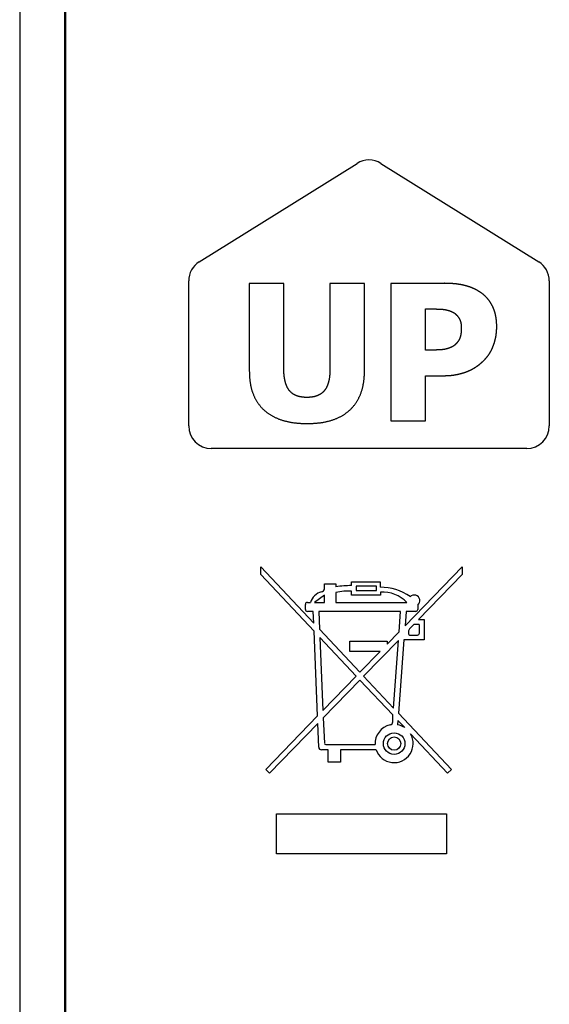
# Model space of a CAD drawing. Extents: x 0 to 420, y 0 to 297.
# Tile 4 of 27: x 145 to 156, y 75 to 97. Entities that reach past the tile are written whole.
import ezdxf

# ---------------------------------------------------------------- set-up
doc = ezdxf.new("R2010")
doc.units = 0
doc.layers.add('SICHTBAR__ISO_', color=7, linetype='CONTINUOUS')

msp = doc.modelspace()

# ---------------------------------------------------------------- linework, layer by layer
at = {"layer": 'SICHTBAR__ISO_'}
for p, q in [((144.6, 135.778), (144.6, 63.678)), ((145.6, 63.678), (145.6, 135.778)), ((145.615, 135.028), (145.615, 64.428)), ((148.585, 91.575), (152.085, 93.762)), ((152.615, 93.762), (156.115, 91.575)), ((148.35, 87.928), (148.35, 91.151)), ((149.694, 91.096), (149.694, 89.149)), ((150.461, 91.096), (149.694, 91.096)), ((150.461, 89.193), (150.461, 91.096)), ((151.484, 91.096), (151.484, 89.193)), ((152.25, 91.096), (151.484, 91.096)), ((152.25, 89.151), (152.25, 91.096)), ((152.838, 91.096), (152.838, 88.046)), ((154.022, 91.096), (152.838, 91.096)), ((156.35, 91.151), (156.35, 87.928)), ((153.605, 89.613), (153.605, 90.528)), ((153.605, 90.528), (153.713, 90.528)), ((153.659, 89.613), (153.605, 89.613)), ((153.605, 89.045), (154.005, 89.045)), ((153.605, 88.046), (153.605, 89.045)), ((152.838, 88.046), (153.605, 88.046)), ((155.85, 87.428), (148.85, 87.428)), ((149.95, 84.799), (151.124, 83.549)), ((149.95, 84.626), (149.95, 84.799)), ((153.149, 83.49), (154.416, 84.799)), ((154.416, 84.799), (154.416, 84.626)), ((151.132, 83.368), (149.95, 84.626)), ((151.961, 84.469), (152.599, 84.469)), ((151.961, 84.383), (151.961, 84.469)), ((152.599, 84.469), (152.599, 84.347)), ((154.416, 84.626), (153.45, 83.628)), ((151.365, 84.421), (151.617, 84.421)), ((151.365, 84.314), (151.365, 84.421)), ((151.617, 84.421), (151.617, 84.355)), ((151.617, 84.231), (151.617, 84.009)), ((151.961, 84.173), (151.961, 84.26)), ((152.062, 84.368), (152.062, 84.274)), ((152.513, 84.368), (152.062, 84.368)), ((152.062, 84.274), (152.513, 84.274)), ((152.513, 84.274), (152.513, 84.368)), ((152.605, 84.236), (152.605, 84.173)), ((150.982, 84.009), (151.049, 84.009)), ((151.365, 84.17), (151.141, 84.009)), ((151.141, 84.009), (151.365, 84.009)), ((151.365, 84.009), (151.365, 84.17)), ((151.617, 84.009), (153.192, 84.009)), ((152.605, 84.173), (151.961, 84.173)), ((150.939, 83.851), (150.939, 83.966)), ((151.113, 83.807), (150.982, 83.807)), ((151.124, 83.549), (151.113, 83.807)), ((153.048, 83.807), (151.237, 83.807)), ((151.237, 83.807), (151.253, 83.411)), ((153.016, 83.352), (153.048, 83.807)), ((153.172, 83.807), (153.149, 83.49)), ((153.39, 83.807), (153.172, 83.807)), ((153.433, 83.949), (153.433, 83.851)), ((153.45, 83.628), (153.575, 83.628)), ((153.575, 83.628), (153.575, 83.177)), ((151.209, 81.487), (151.132, 83.368)), ((151.253, 83.411), (152.149, 82.457)), ((152.753, 83.081), (153.016, 83.352)), ((153.228, 83.363), (153.228, 83.313)), ((153.347, 83.521), (153.252, 83.423)), ((153.454, 83.521), (153.347, 83.521)), ((153.468, 83.327), (153.468, 83.507)), ((151.261, 83.23), (151.329, 81.61)), ((152.067, 82.372), (151.261, 83.23)), ((151.925, 83.151), (152.753, 83.151)), ((151.925, 82.921), (151.925, 83.151)), ((153.003, 83.166), (152.231, 82.369)), ((152.753, 83.151), (152.753, 83.081)), ((152.896, 81.662), (153.003, 83.166)), ((153.125, 83.177), (153.003, 81.548)), ((153.575, 83.177), (153.125, 83.177)), ((153.256, 83.284), (153.425, 83.284)), ((152.598, 82.921), (151.925, 82.921)), ((152.149, 82.457), (152.598, 82.921)), ((151.329, 81.61), (152.067, 82.372)), ((152.149, 82.284), (151.335, 81.444)), ((152.877, 81.509), (152.149, 82.284)), ((152.231, 82.369), (152.896, 81.662)), ((150.059, 80.299), (151.209, 81.487)), ((151.335, 81.444), (151.362, 80.879)), ((152.877, 81.357), (152.877, 81.509)), ((152.991, 81.388), (152.984, 81.29)), ((153.142, 81.227), (152.991, 81.388)), ((153.003, 81.548), (154.18, 80.295)), ((151.215, 81.32), (150.144, 80.214)), ((151.235, 80.791), (151.215, 81.32)), ((154.094, 80.214), (153.271, 81.089)), ((151.446, 80.736), (151.293, 80.736)), ((151.391, 80.851), (152.486, 80.851)), ((151.446, 80.464), (151.446, 80.736)), ((151.718, 80.736), (151.718, 80.464)), ((152.509, 80.736), (151.718, 80.736)), ((150.144, 80.214), (150.059, 80.299)), ((151.718, 80.464), (151.446, 80.464)), ((154.18, 80.295), (154.094, 80.214)), ((150.297, 79.314), (154.071, 79.314)), ((150.297, 78.421), (150.297, 79.314)), ((154.071, 79.314), (154.071, 78.421)), ((154.071, 78.421), (150.297, 78.421))]:
    msp.add_line(p, q, dxfattribs=at)
for points in [[(154.823, 90.896, 0), (154.818, 90.9, 0), (154.813, 90.903, 0), (154.808, 90.906, 0), (154.803, 90.909, 0), (154.798, 90.912, 0), (154.793, 90.915, 0), (154.788, 90.918, 0), (154.783, 90.921, 0), (154.778, 90.925, 0), (154.773, 90.928, 0), (154.768, 90.931, 0), (154.763, 90.933, 0), (154.758, 90.936, 0), (154.753, 90.939, 0), (154.748, 90.942, 0), (154.742, 90.945, 0), (154.737, 90.948, 0), (154.732, 90.951, 0), (154.727, 90.953, 0), (154.721, 90.956, 0), (154.716, 90.959, 0), (154.711, 90.962, 0), (154.706, 90.964, 0), (154.7, 90.967, 0), (154.695, 90.969, 0), (154.69, 90.972, 0), (154.684, 90.975, 0), (154.679, 90.977, 0), (154.673, 90.98, 0), (154.668, 90.982, 0), (154.663, 90.984, 0), (154.657, 90.987, 0), (154.652, 90.989, 0), (154.646, 90.992, 0), (154.641, 90.994, 0), (154.635, 90.996, 0), (154.629, 90.998, 0), (154.624, 91.001, 0), (154.618, 91.003, 0), (154.613, 91.005, 0), (154.607, 91.007, 0), (154.601, 91.009, 0), (154.596, 91.011, 0), (154.59, 91.013, 0), (154.584, 91.016, 0), (154.579, 91.017, 0), (154.573, 91.019, 0), (154.567, 91.021, 0), (154.561, 91.023, 0), (154.556, 91.025, 0), (154.55, 91.027, 0), (154.544, 91.029, 0), (154.538, 91.031, 0), (154.532, 91.033, 0), (154.526, 91.034, 0), (154.521, 91.036, 0), (154.515, 91.038, 0), (154.509, 91.04, 0), (154.503, 91.041, 0), (154.497, 91.043, 0), (154.491, 91.044, 0), (154.485, 91.046, 0), (154.479, 91.047, 0), (154.473, 91.049, 0), (154.467, 91.05, 0), (154.461, 91.052, 0), (154.455, 91.053, 0), (154.448, 91.055, 0), (154.442, 91.056, 0), (154.436, 91.058, 0), (154.43, 91.059, 0), (154.423, 91.06, 0), (154.417, 91.062, 0), (154.411, 91.063, 0), (154.404, 91.064, 0), (154.398, 91.065, 0), (154.391, 91.067, 0), (154.385, 91.068, 0), (154.378, 91.069, 0), (154.372, 91.07, 0), (154.365, 91.071, 0), (154.358, 91.072, 0), (154.352, 91.073, 0), (154.345, 91.074, 0), (154.338, 91.075, 0), (154.331, 91.076, 0), (154.324, 91.077, 0), (154.318, 91.078, 0), (154.311, 91.079, 0), (154.304, 91.08, 0), (154.297, 91.081, 0), (154.29, 91.082, 0), (154.283, 91.083, 0), (154.276, 91.084, 0), (154.268, 91.084, 0), (154.261, 91.085, 0), (154.254, 91.086, 0), (154.247, 91.086, 0), (154.24, 91.087, 0), (154.232, 91.088, 0), (154.225, 91.088, 0), (154.218, 91.089, 0), (154.21, 91.09, 0), (154.203, 91.09, 0), (154.195, 91.091, 0), (154.188, 91.091, 0), (154.18, 91.092, 0), (154.173, 91.092, 0), (154.165, 91.093, 0), (154.158, 91.093, 0), (154.15, 91.093, 0), (154.142, 91.094, 0), (154.134, 91.094, 0), (154.127, 91.094, 0), (154.119, 91.095, 0), (154.111, 91.095, 0), (154.103, 91.095, 0), (154.095, 91.096, 0), (154.087, 91.096, 0), (154.079, 91.096, 0), (154.071, 91.096, 0), (154.063, 91.096, 0), (154.055, 91.096, 0), (154.047, 91.096, 0), (154.039, 91.096, 0), (154.031, 91.097, 0), (154.022, 91.097, 0)], [(155.184, 90.135, 0), (155.184, 90.143, 0), (155.184, 90.152, 0), (155.184, 90.16, 0), (155.184, 90.168, 0), (155.183, 90.176, 0), (155.183, 90.184, 0), (155.183, 90.192, 0), (155.182, 90.201, 0), (155.182, 90.209, 0), (155.182, 90.216, 0), (155.181, 90.224, 0), (155.181, 90.232, 0), (155.18, 90.24, 0), (155.179, 90.248, 0), (155.179, 90.256, 0), (155.178, 90.264, 0), (155.177, 90.271, 0), (155.176, 90.279, 0), (155.176, 90.287, 0), (155.175, 90.294, 0), (155.174, 90.302, 0), (155.173, 90.309, 0), (155.172, 90.317, 0), (155.171, 90.324, 0), (155.169, 90.332, 0), (155.168, 90.339, 0), (155.167, 90.347, 0), (155.166, 90.354, 0), (155.164, 90.361, 0), (155.163, 90.368, 0), (155.162, 90.376, 0), (155.16, 90.383, 0), (155.159, 90.39, 0), (155.157, 90.397, 0), (155.155, 90.404, 0), (155.154, 90.411, 0), (155.152, 90.418, 0), (155.15, 90.425, 0), (155.149, 90.432, 0), (155.147, 90.439, 0), (155.145, 90.446, 0), (155.143, 90.452, 0), (155.141, 90.459, 0), (155.139, 90.466, 0), (155.137, 90.473, 0), (155.135, 90.479, 0), (155.133, 90.486, 0), (155.13, 90.493, 0), (155.128, 90.499, 0), (155.126, 90.505, 0), (155.123, 90.512, 0), (155.121, 90.518, 0), (155.119, 90.525, 0), (155.116, 90.531, 0), (155.114, 90.537, 0), (155.111, 90.544, 0), (155.108, 90.55, 0), (155.106, 90.556, 0), (155.103, 90.562, 0), (155.1, 90.569, 0), (155.097, 90.575, 0), (155.094, 90.581, 0), (155.092, 90.587, 0), (155.089, 90.593, 0), (155.086, 90.599, 0), (155.083, 90.605, 0), (155.079, 90.611, 0), (155.076, 90.616, 0), (155.073, 90.622, 0), (155.07, 90.628, 0), (155.067, 90.634, 0), (155.063, 90.639, 0), (155.06, 90.645, 0), (155.057, 90.651, 0), (155.053, 90.656, 0), (155.05, 90.662, 0), (155.047, 90.667, 0), (155.043, 90.673, 0), (155.039, 90.678, 0), (155.036, 90.684, 0), (155.032, 90.689, 0), (155.029, 90.694, 0), (155.025, 90.7, 0), (155.021, 90.705, 0), (155.017, 90.71, 0), (155.014, 90.715, 0), (155.01, 90.721, 0), (155.006, 90.726, 0), (155.002, 90.731, 0), (154.998, 90.736, 0), (154.994, 90.741, 0), (154.99, 90.746, 0), (154.986, 90.751, 0), (154.982, 90.755, 0), (154.977, 90.76, 0), (154.973, 90.765, 0), (154.969, 90.77, 0), (154.965, 90.775, 0), (154.96, 90.779, 0), (154.956, 90.784, 0), (154.952, 90.789, 0), (154.947, 90.793, 0), (154.943, 90.798, 0), (154.938, 90.802, 0), (154.934, 90.807, 0), (154.929, 90.811, 0), (154.924, 90.816, 0), (154.92, 90.82, 0), (154.915, 90.824, 0), (154.91, 90.829, 0), (154.905, 90.833, 0), (154.9, 90.837, 0), (154.896, 90.841, 0), (154.891, 90.846, 0), (154.886, 90.85, 0), (154.881, 90.854, 0), (154.876, 90.858, 0), (154.871, 90.862, 0), (154.865, 90.866, 0), (154.86, 90.87, 0), (154.855, 90.874, 0), (154.85, 90.877, 0), (154.845, 90.881, 0), (154.839, 90.885, 0), (154.834, 90.889, 0), (154.829, 90.893, 0), (154.823, 90.896, 0)], [(153.713, 90.528, 0), (153.719, 90.528, 0), (153.724, 90.528, 0), (153.729, 90.528, 0), (153.735, 90.528, 0), (153.74, 90.528, 0), (153.745, 90.528, 0), (153.75, 90.528, 0), (153.755, 90.528, 0), (153.76, 90.528, 0), (153.765, 90.528, 0), (153.77, 90.528, 0), (153.775, 90.528, 0), (153.78, 90.528, 0), (153.785, 90.528, 0), (153.79, 90.528, 0), (153.795, 90.528, 0), (153.8, 90.528, 0), (153.804, 90.527, 0), (153.809, 90.527, 0), (153.814, 90.527, 0), (153.818, 90.527, 0), (153.823, 90.527, 0), (153.827, 90.527, 0), (153.832, 90.527, 0), (153.837, 90.527, 0), (153.841, 90.527, 0), (153.845, 90.527, 0), (153.85, 90.526, 0), (153.854, 90.526, 0), (153.858, 90.526, 0), (153.863, 90.526, 0), (153.867, 90.526, 0), (153.871, 90.526, 0), (153.875, 90.526, 0), (153.88, 90.526, 0), (153.884, 90.526, 0), (153.888, 90.525, 0), (153.892, 90.525, 0), (153.896, 90.525, 0), (153.9, 90.525, 0), (153.904, 90.525, 0), (153.908, 90.525, 0), (153.911, 90.525, 0), (153.915, 90.524, 0), (153.919, 90.524, 0), (153.923, 90.524, 0), (153.927, 90.524, 0), (153.93, 90.524, 0), (153.934, 90.524, 0), (153.937, 90.523, 0), (153.941, 90.523, 0), (153.945, 90.523, 0), (153.948, 90.523, 0), (153.952, 90.523, 0), (153.955, 90.522, 0), (153.958, 90.522, 0), (153.962, 90.522, 0), (153.965, 90.522, 0), (153.968, 90.522, 0), (153.972, 90.521, 0), (153.975, 90.521, 0), (153.978, 90.521, 0), (153.981, 90.521, 0), (153.984, 90.52, 0), (153.987, 90.52, 0), (153.991, 90.52, 0), (153.994, 90.52, 0), (153.997, 90.519, 0), (154, 90.519, 0), (154.003, 90.519, 0), (154.006, 90.518, 0), (154.009, 90.518, 0), (154.013, 90.517, 0), (154.016, 90.517, 0), (154.019, 90.517, 0), (154.022, 90.516, 0), (154.025, 90.516, 0), (154.028, 90.515, 0), (154.032, 90.515, 0), (154.035, 90.514, 0), (154.038, 90.513, 0), (154.041, 90.513, 0), (154.044, 90.512, 0), (154.048, 90.512, 0), (154.051, 90.511, 0), (154.054, 90.51, 0), (154.057, 90.51, 0), (154.061, 90.509, 0), (154.064, 90.508, 0), (154.067, 90.507, 0), (154.07, 90.507, 0), (154.073, 90.506, 0), (154.077, 90.505, 0), (154.08, 90.504, 0), (154.083, 90.504, 0), (154.087, 90.503, 0), (154.09, 90.502, 0), (154.093, 90.501, 0), (154.096, 90.5, 0), (154.1, 90.499, 0), (154.103, 90.498, 0), (154.106, 90.497, 0), (154.11, 90.496, 0), (154.113, 90.495, 0), (154.116, 90.494, 0), (154.12, 90.493, 0), (154.123, 90.492, 0), (154.126, 90.491, 0), (154.13, 90.49, 0), (154.133, 90.489, 0), (154.136, 90.487, 0), (154.14, 90.486, 0), (154.143, 90.485, 0), (154.146, 90.484, 0), (154.15, 90.483, 0), (154.153, 90.481, 0), (154.156, 90.48, 0), (154.16, 90.479, 0), (154.163, 90.477, 0), (154.167, 90.476, 0), (154.17, 90.475, 0), (154.173, 90.473, 0), (154.177, 90.472, 0), (154.18, 90.471, 0), (154.184, 90.469, 0), (154.187, 90.468, 0), (154.19, 90.466, 0)], [(154.19, 90.466, 0), (154.193, 90.465, 0), (154.196, 90.464, 0), (154.198, 90.463, 0), (154.201, 90.462, 0), (154.203, 90.46, 0), (154.206, 90.459, 0), (154.209, 90.458, 0), (154.211, 90.457, 0), (154.214, 90.455, 0), (154.216, 90.454, 0), (154.219, 90.453, 0), (154.221, 90.451, 0), (154.224, 90.45, 0), (154.226, 90.448, 0), (154.229, 90.447, 0), (154.231, 90.445, 0), (154.234, 90.444, 0), (154.236, 90.442, 0), (154.239, 90.44, 0), (154.241, 90.439, 0), (154.244, 90.437, 0), (154.246, 90.435, 0), (154.248, 90.433, 0), (154.251, 90.432, 0), (154.253, 90.43, 0), (154.255, 90.428, 0), (154.258, 90.426, 0), (154.26, 90.424, 0), (154.262, 90.422, 0), (154.265, 90.421, 0), (154.267, 90.419, 0), (154.269, 90.417, 0), (154.272, 90.415, 0), (154.274, 90.412, 0), (154.276, 90.41, 0), (154.279, 90.408, 0), (154.281, 90.406, 0), (154.283, 90.404, 0), (154.285, 90.402, 0), (154.287, 90.4, 0), (154.29, 90.397, 0), (154.292, 90.395, 0), (154.294, 90.393, 0), (154.296, 90.39, 0), (154.298, 90.388, 0), (154.3, 90.386, 0), (154.303, 90.383, 0), (154.305, 90.381, 0), (154.307, 90.378, 0), (154.309, 90.376, 0), (154.311, 90.373, 0), (154.313, 90.371, 0), (154.315, 90.368, 0), (154.317, 90.365, 0), (154.319, 90.363, 0), (154.321, 90.36, 0), (154.323, 90.357, 0), (154.325, 90.355, 0), (154.327, 90.352, 0), (154.329, 90.349, 0), (154.331, 90.346, 0), (154.333, 90.343, 0), (154.335, 90.34, 0), (154.337, 90.337, 0), (154.339, 90.335, 0), (154.341, 90.332, 0), (154.343, 90.329, 0), (154.345, 90.326, 0), (154.346, 90.323, 0), (154.348, 90.32, 0), (154.35, 90.317, 0), (154.352, 90.313, 0), (154.353, 90.31, 0), (154.355, 90.307, 0), (154.357, 90.304, 0), (154.358, 90.301, 0), (154.36, 90.298, 0), (154.361, 90.295, 0), (154.363, 90.291, 0), (154.364, 90.288, 0), (154.366, 90.285, 0), (154.367, 90.282, 0), (154.368, 90.278, 0), (154.37, 90.275, 0), (154.371, 90.272, 0), (154.372, 90.268, 0), (154.373, 90.265, 0), (154.375, 90.262, 0), (154.376, 90.258, 0), (154.377, 90.255, 0), (154.378, 90.251, 0), (154.379, 90.248, 0), (154.38, 90.245, 0), (154.381, 90.241, 0), (154.382, 90.237, 0), (154.383, 90.234, 0), (154.384, 90.231, 0), (154.385, 90.227, 0), (154.386, 90.223, 0), (154.387, 90.22, 0), (154.388, 90.216, 0), (154.388, 90.212, 0), (154.389, 90.209, 0), (154.39, 90.205, 0), (154.391, 90.201, 0), (154.391, 90.198, 0), (154.392, 90.194, 0), (154.392, 90.19, 0), (154.393, 90.186, 0), (154.394, 90.183, 0), (154.394, 90.179, 0), (154.395, 90.175, 0), (154.395, 90.171, 0), (154.395, 90.167, 0), (154.396, 90.163, 0), (154.396, 90.159, 0), (154.396, 90.156, 0), (154.397, 90.152, 0), (154.397, 90.148, 0), (154.397, 90.144, 0), (154.397, 90.14, 0), (154.398, 90.136, 0), (154.398, 90.132, 0), (154.398, 90.127, 0), (154.398, 90.123, 0), (154.398, 90.119, 0), (154.398, 90.115, 0)], [(154.398, 90.115, 0), (154.398, 90.111, 0), (154.398, 90.107, 0), (154.398, 90.102, 0), (154.398, 90.098, 0), (154.398, 90.094, 0), (154.398, 90.09, 0), (154.398, 90.085, 0), (154.398, 90.081, 0), (154.397, 90.077, 0), (154.397, 90.073, 0), (154.397, 90.069, 0), (154.397, 90.065, 0), (154.397, 90.061, 0), (154.397, 90.057, 0), (154.396, 90.053, 0), (154.396, 90.049, 0), (154.396, 90.045, 0), (154.396, 90.041, 0), (154.396, 90.037, 0), (154.395, 90.034, 0), (154.395, 90.03, 0), (154.395, 90.026, 0), (154.394, 90.022, 0), (154.394, 90.019, 0), (154.394, 90.015, 0), (154.393, 90.011, 0), (154.393, 90.008, 0), (154.393, 90.004, 0), (154.392, 90, 0), (154.392, 89.997, 0), (154.392, 89.993, 0), (154.391, 89.99, 0), (154.391, 89.986, 0), (154.39, 89.983, 0), (154.39, 89.98, 0), (154.389, 89.976, 0), (154.389, 89.973, 0), (154.388, 89.969, 0), (154.388, 89.966, 0), (154.387, 89.963, 0), (154.387, 89.96, 0), (154.386, 89.957, 0), (154.386, 89.953, 0), (154.385, 89.95, 0), (154.384, 89.947, 0), (154.384, 89.944, 0), (154.383, 89.941, 0), (154.382, 89.938, 0), (154.382, 89.935, 0), (154.381, 89.932, 0), (154.38, 89.929, 0), (154.38, 89.926, 0), (154.379, 89.923, 0), (154.378, 89.92, 0), (154.378, 89.917, 0), (154.377, 89.914, 0), (154.376, 89.912, 0), (154.375, 89.909, 0), (154.375, 89.906, 0), (154.374, 89.903, 0), (154.373, 89.901, 0), (154.372, 89.898, 0), (154.371, 89.895, 0), (154.37, 89.893, 0), (154.369, 89.89, 0), (154.369, 89.888, 0), (154.368, 89.885, 0), (154.367, 89.882, 0), (154.366, 89.88, 0), (154.365, 89.877, 0), (154.364, 89.875, 0), (154.363, 89.872, 0), (154.362, 89.869, 0), (154.36, 89.867, 0), (154.359, 89.864, 0), (154.358, 89.862, 0), (154.357, 89.859, 0), (154.356, 89.857, 0), (154.354, 89.854, 0), (154.353, 89.852, 0), (154.352, 89.849, 0), (154.351, 89.847, 0), (154.349, 89.844, 0), (154.348, 89.841, 0), (154.346, 89.839, 0), (154.345, 89.836, 0), (154.344, 89.834, 0), (154.342, 89.831, 0), (154.341, 89.829, 0), (154.339, 89.826, 0), (154.338, 89.824, 0), (154.336, 89.821, 0), (154.334, 89.819, 0), (154.333, 89.817, 0), (154.331, 89.814, 0), (154.329, 89.811, 0), (154.328, 89.809, 0), (154.326, 89.807, 0), (154.324, 89.804, 0), (154.322, 89.802, 0), (154.321, 89.799, 0), (154.319, 89.797, 0), (154.317, 89.794, 0), (154.315, 89.792, 0), (154.313, 89.79, 0), (154.311, 89.787, 0), (154.309, 89.785, 0), (154.307, 89.782, 0), (154.305, 89.78, 0), (154.303, 89.777, 0), (154.301, 89.775, 0), (154.299, 89.773, 0), (154.297, 89.77, 0), (154.295, 89.768, 0), (154.293, 89.765, 0), (154.29, 89.763, 0), (154.288, 89.761, 0), (154.286, 89.758, 0), (154.284, 89.756, 0), (154.281, 89.754, 0), (154.279, 89.751, 0), (154.277, 89.749, 0), (154.274, 89.746, 0), (154.272, 89.744, 0), (154.269, 89.742, 0), (154.267, 89.739, 0), (154.265, 89.737, 0)], [(154.922, 89.408, 0), (154.926, 89.412, 0), (154.93, 89.416, 0), (154.934, 89.421, 0), (154.938, 89.425, 0), (154.941, 89.429, 0), (154.945, 89.433, 0), (154.949, 89.438, 0), (154.953, 89.442, 0), (154.957, 89.446, 0), (154.96, 89.45, 0), (154.964, 89.455, 0), (154.968, 89.459, 0), (154.971, 89.464, 0), (154.975, 89.468, 0), (154.978, 89.473, 0), (154.982, 89.477, 0), (154.985, 89.482, 0), (154.989, 89.486, 0), (154.992, 89.491, 0), (154.996, 89.496, 0), (154.999, 89.5, 0), (155.002, 89.505, 0), (155.006, 89.51, 0), (155.009, 89.515, 0), (155.012, 89.519, 0), (155.015, 89.524, 0), (155.019, 89.529, 0), (155.022, 89.534, 0), (155.025, 89.539, 0), (155.028, 89.544, 0), (155.031, 89.549, 0), (155.034, 89.554, 0), (155.037, 89.559, 0), (155.04, 89.564, 0), (155.043, 89.57, 0), (155.046, 89.575, 0), (155.049, 89.58, 0), (155.052, 89.585, 0), (155.055, 89.591, 0), (155.058, 89.596, 0), (155.061, 89.601, 0), (155.063, 89.606, 0), (155.066, 89.612, 0), (155.069, 89.617, 0), (155.071, 89.623, 0), (155.074, 89.628, 0), (155.077, 89.634, 0), (155.079, 89.639, 0), (155.082, 89.645, 0), (155.084, 89.651, 0), (155.087, 89.656, 0), (155.089, 89.662, 0), (155.092, 89.668, 0), (155.094, 89.673, 0), (155.097, 89.679, 0), (155.099, 89.685, 0), (155.101, 89.691, 0), (155.104, 89.697, 0), (155.106, 89.703, 0), (155.108, 89.709, 0), (155.111, 89.715, 0), (155.113, 89.721, 0), (155.115, 89.727, 0), (155.117, 89.733, 0), (155.119, 89.739, 0), (155.121, 89.745, 0), (155.123, 89.751, 0), (155.125, 89.757, 0), (155.127, 89.763, 0), (155.129, 89.769, 0), (155.131, 89.775, 0), (155.133, 89.782, 0), (155.135, 89.788, 0), (155.137, 89.794, 0), (155.138, 89.8, 0), (155.14, 89.806, 0), (155.142, 89.812, 0), (155.143, 89.819, 0), (155.145, 89.825, 0), (155.147, 89.831, 0), (155.148, 89.837, 0), (155.15, 89.844, 0), (155.151, 89.85, 0), (155.153, 89.856, 0), (155.154, 89.862, 0), (155.156, 89.869, 0), (155.157, 89.875, 0), (155.158, 89.881, 0), (155.16, 89.888, 0), (155.161, 89.894, 0), (155.162, 89.9, 0), (155.163, 89.907, 0), (155.164, 89.913, 0), (155.166, 89.919, 0), (155.167, 89.926, 0), (155.168, 89.932, 0), (155.169, 89.939, 0), (155.17, 89.945, 0), (155.171, 89.951, 0), (155.172, 89.958, 0), (155.173, 89.964, 0), (155.173, 89.971, 0), (155.174, 89.977, 0), (155.175, 89.984, 0), (155.176, 89.99, 0), (155.177, 89.997, 0), (155.177, 90.003, 0), (155.178, 90.01, 0), (155.179, 90.016, 0), (155.179, 90.023, 0), (155.18, 90.029, 0), (155.18, 90.036, 0), (155.181, 90.042, 0), (155.181, 90.049, 0), (155.182, 90.055, 0), (155.182, 90.062, 0), (155.182, 90.069, 0), (155.183, 90.075, 0), (155.183, 90.082, 0), (155.183, 90.088, 0), (155.183, 90.095, 0), (155.184, 90.102, 0), (155.184, 90.108, 0), (155.184, 90.115, 0), (155.184, 90.122, 0), (155.184, 90.128, 0), (155.184, 90.135, 0)], [(154.265, 89.737, 0), (154.263, 89.736, 0), (154.262, 89.735, 0), (154.261, 89.734, 0), (154.26, 89.732, 0), (154.258, 89.731, 0), (154.257, 89.73, 0), (154.256, 89.729, 0), (154.255, 89.728, 0), (154.253, 89.727, 0), (154.252, 89.726, 0), (154.251, 89.724, 0), (154.249, 89.723, 0), (154.248, 89.722, 0), (154.247, 89.721, 0), (154.245, 89.72, 0), (154.244, 89.719, 0), (154.242, 89.718, 0), (154.241, 89.717, 0), (154.24, 89.716, 0), (154.238, 89.714, 0), (154.237, 89.713, 0), (154.235, 89.712, 0), (154.234, 89.711, 0), (154.232, 89.71, 0), (154.231, 89.709, 0), (154.229, 89.708, 0), (154.227, 89.707, 0), (154.226, 89.706, 0), (154.224, 89.705, 0), (154.223, 89.704, 0), (154.221, 89.703, 0), (154.219, 89.702, 0), (154.218, 89.701, 0), (154.216, 89.7, 0), (154.214, 89.698, 0), (154.213, 89.697, 0), (154.211, 89.696, 0), (154.209, 89.695, 0), (154.207, 89.694, 0), (154.206, 89.693, 0), (154.204, 89.692, 0), (154.202, 89.691, 0), (154.2, 89.69, 0), (154.198, 89.689, 0), (154.196, 89.688, 0), (154.195, 89.687, 0), (154.193, 89.686, 0), (154.191, 89.685, 0), (154.189, 89.684, 0), (154.187, 89.683, 0), (154.185, 89.682, 0), (154.183, 89.681, 0), (154.181, 89.68, 0), (154.179, 89.679, 0), (154.177, 89.678, 0), (154.175, 89.677, 0), (154.173, 89.677, 0), (154.171, 89.675, 0), (154.169, 89.675, 0), (154.167, 89.674, 0), (154.165, 89.673, 0), (154.163, 89.672, 0), (154.161, 89.671, 0), (154.158, 89.67, 0), (154.156, 89.669, 0), (154.154, 89.668, 0), (154.152, 89.667, 0), (154.15, 89.666, 0), (154.148, 89.665, 0), (154.146, 89.665, 0), (154.144, 89.664, 0), (154.141, 89.663, 0), (154.139, 89.662, 0), (154.137, 89.661, 0), (154.135, 89.66, 0), (154.133, 89.659, 0), (154.131, 89.659, 0), (154.129, 89.658, 0), (154.127, 89.657, 0), (154.125, 89.656, 0), (154.122, 89.656, 0), (154.12, 89.655, 0), (154.118, 89.654, 0), (154.116, 89.653, 0), (154.114, 89.653, 0), (154.112, 89.652, 0), (154.11, 89.651, 0), (154.108, 89.65, 0), (154.106, 89.65, 0), (154.104, 89.649, 0), (154.102, 89.648, 0), (154.1, 89.648, 0), (154.098, 89.647, 0), (154.096, 89.646, 0), (154.094, 89.646, 0), (154.092, 89.645, 0), (154.089, 89.644, 0), (154.087, 89.644, 0), (154.085, 89.643, 0), (154.083, 89.643, 0), (154.081, 89.642, 0), (154.079, 89.642, 0), (154.077, 89.641, 0), (154.075, 89.641, 0), (154.073, 89.64, 0), (154.071, 89.639, 0), (154.069, 89.639, 0), (154.067, 89.638, 0), (154.065, 89.638, 0), (154.063, 89.638, 0), (154.061, 89.637, 0), (154.059, 89.637, 0), (154.057, 89.636, 0), (154.055, 89.636, 0), (154.053, 89.635, 0), (154.051, 89.635, 0), (154.049, 89.634, 0), (154.047, 89.634, 0), (154.045, 89.634, 0), (154.043, 89.633, 0), (154.041, 89.633, 0), (154.039, 89.632, 0), (154.038, 89.632, 0), (154.036, 89.632, 0), (154.034, 89.631, 0), (154.032, 89.631, 0), (154.03, 89.631, 0)], [(154.03, 89.631, 0), (154.027, 89.63, 0), (154.025, 89.63, 0), (154.023, 89.63, 0), (154.021, 89.629, 0), (154.018, 89.629, 0), (154.016, 89.629, 0), (154.014, 89.628, 0), (154.011, 89.628, 0), (154.009, 89.627, 0), (154.007, 89.627, 0), (154.004, 89.627, 0), (154.002, 89.626, 0), (153.999, 89.626, 0), (153.997, 89.626, 0), (153.994, 89.626, 0), (153.992, 89.625, 0), (153.99, 89.625, 0), (153.987, 89.625, 0), (153.985, 89.624, 0), (153.982, 89.624, 0), (153.98, 89.624, 0), (153.977, 89.623, 0), (153.975, 89.623, 0), (153.972, 89.623, 0), (153.969, 89.623, 0), (153.967, 89.622, 0), (153.964, 89.622, 0), (153.962, 89.622, 0), (153.959, 89.622, 0), (153.956, 89.621, 0), (153.954, 89.621, 0), (153.951, 89.621, 0), (153.949, 89.621, 0), (153.946, 89.62, 0), (153.943, 89.62, 0), (153.94, 89.62, 0), (153.938, 89.62, 0), (153.935, 89.62, 0), (153.932, 89.619, 0), (153.93, 89.619, 0), (153.927, 89.619, 0), (153.924, 89.619, 0), (153.921, 89.619, 0), (153.919, 89.618, 0), (153.916, 89.618, 0), (153.913, 89.618, 0), (153.91, 89.618, 0), (153.907, 89.618, 0), (153.904, 89.618, 0), (153.902, 89.618, 0), (153.899, 89.617, 0), (153.896, 89.617, 0), (153.893, 89.617, 0), (153.89, 89.617, 0), (153.887, 89.617, 0), (153.884, 89.617, 0), (153.881, 89.617, 0), (153.878, 89.617, 0), (153.875, 89.616, 0), (153.872, 89.616, 0), (153.869, 89.616, 0), (153.866, 89.616, 0), (153.863, 89.616, 0), (153.86, 89.616, 0), (153.857, 89.616, 0), (153.854, 89.616, 0), (153.851, 89.616, 0), (153.848, 89.616, 0), (153.845, 89.615, 0), (153.842, 89.615, 0), (153.839, 89.615, 0), (153.836, 89.615, 0), (153.833, 89.615, 0), (153.829, 89.615, 0), (153.826, 89.615, 0), (153.823, 89.615, 0), (153.82, 89.615, 0), (153.817, 89.615, 0), (153.814, 89.615, 0), (153.811, 89.615, 0), (153.808, 89.615, 0), (153.805, 89.615, 0), (153.802, 89.615, 0), (153.798, 89.615, 0), (153.795, 89.615, 0), (153.792, 89.615, 0), (153.789, 89.615, 0), (153.786, 89.614, 0), (153.783, 89.614, 0), (153.779, 89.614, 0), (153.776, 89.614, 0), (153.773, 89.614, 0), (153.77, 89.614, 0), (153.767, 89.614, 0), (153.764, 89.614, 0), (153.76, 89.614, 0), (153.757, 89.614, 0), (153.754, 89.614, 0), (153.751, 89.614, 0), (153.748, 89.614, 0), (153.744, 89.614, 0), (153.741, 89.614, 0), (153.738, 89.614, 0), (153.735, 89.614, 0), (153.731, 89.614, 0), (153.728, 89.614, 0), (153.725, 89.614, 0), (153.722, 89.614, 0), (153.718, 89.614, 0), (153.715, 89.614, 0), (153.712, 89.614, 0), (153.709, 89.614, 0), (153.705, 89.614, 0), (153.702, 89.614, 0), (153.699, 89.614, 0), (153.695, 89.614, 0), (153.692, 89.614, 0), (153.689, 89.614, 0), (153.686, 89.614, 0), (153.682, 89.614, 0), (153.679, 89.614, 0), (153.676, 89.614, 0), (153.672, 89.614, 0), (153.669, 89.614, 0), (153.666, 89.614, 0), (153.662, 89.614, 0), (153.659, 89.614, 0)], [(154.546, 89.146, 0), (154.55, 89.148, 0), (154.553, 89.149, 0), (154.557, 89.151, 0), (154.56, 89.152, 0), (154.564, 89.154, 0), (154.567, 89.155, 0), (154.571, 89.157, 0), (154.574, 89.159, 0), (154.577, 89.16, 0), (154.581, 89.162, 0), (154.584, 89.163, 0), (154.588, 89.165, 0), (154.591, 89.166, 0), (154.594, 89.168, 0), (154.598, 89.17, 0), (154.601, 89.171, 0), (154.605, 89.173, 0), (154.608, 89.175, 0), (154.611, 89.176, 0), (154.615, 89.178, 0), (154.618, 89.18, 0), (154.621, 89.181, 0), (154.625, 89.183, 0), (154.628, 89.185, 0), (154.631, 89.186, 0), (154.634, 89.188, 0), (154.638, 89.19, 0), (154.641, 89.192, 0), (154.644, 89.193, 0), (154.648, 89.195, 0), (154.651, 89.197, 0), (154.654, 89.199, 0), (154.657, 89.201, 0), (154.66, 89.202, 0), (154.664, 89.204, 0), (154.667, 89.206, 0), (154.67, 89.208, 0), (154.673, 89.21, 0), (154.676, 89.212, 0), (154.68, 89.213, 0), (154.683, 89.215, 0), (154.686, 89.217, 0), (154.689, 89.219, 0), (154.692, 89.221, 0), (154.695, 89.223, 0), (154.698, 89.225, 0), (154.701, 89.227, 0), (154.705, 89.229, 0), (154.708, 89.231, 0), (154.711, 89.233, 0), (154.714, 89.234, 0), (154.717, 89.237, 0), (154.72, 89.239, 0), (154.723, 89.24, 0), (154.726, 89.243, 0), (154.729, 89.245, 0), (154.732, 89.247, 0), (154.735, 89.249, 0), (154.738, 89.251, 0), (154.741, 89.253, 0), (154.744, 89.255, 0), (154.747, 89.257, 0), (154.75, 89.259, 0), (154.753, 89.261, 0), (154.756, 89.263, 0), (154.759, 89.265, 0), (154.762, 89.267, 0), (154.765, 89.27, 0), (154.768, 89.272, 0), (154.77, 89.274, 0), (154.773, 89.276, 0), (154.776, 89.278, 0), (154.779, 89.28, 0), (154.782, 89.282, 0), (154.785, 89.285, 0), (154.788, 89.287, 0), (154.791, 89.289, 0), (154.793, 89.291, 0), (154.796, 89.293, 0), (154.799, 89.296, 0), (154.802, 89.298, 0), (154.805, 89.3, 0), (154.807, 89.302, 0), (154.81, 89.305, 0), (154.813, 89.307, 0), (154.816, 89.309, 0), (154.819, 89.311, 0), (154.821, 89.314, 0), (154.824, 89.316, 0), (154.827, 89.318, 0), (154.83, 89.321, 0), (154.832, 89.323, 0), (154.835, 89.325, 0), (154.838, 89.328, 0), (154.84, 89.33, 0), (154.843, 89.332, 0), (154.846, 89.335, 0), (154.848, 89.337, 0), (154.851, 89.339, 0), (154.854, 89.342, 0), (154.856, 89.344, 0), (154.859, 89.346, 0), (154.862, 89.349, 0), (154.864, 89.351, 0), (154.867, 89.354, 0), (154.869, 89.356, 0), (154.872, 89.358, 0), (154.875, 89.361, 0), (154.877, 89.363, 0), (154.88, 89.366, 0), (154.882, 89.368, 0), (154.885, 89.371, 0), (154.887, 89.373, 0), (154.89, 89.376, 0), (154.892, 89.378, 0), (154.895, 89.38, 0), (154.897, 89.383, 0), (154.9, 89.385, 0), (154.902, 89.388, 0), (154.905, 89.391, 0), (154.907, 89.393, 0), (154.91, 89.396, 0), (154.912, 89.398, 0), (154.915, 89.401, 0), (154.917, 89.403, 0), (154.92, 89.406, 0), (154.922, 89.408, 0)], [(149.694, 89.149, 0), (149.695, 89.131, 0), (149.695, 89.113, 0), (149.695, 89.095, 0), (149.696, 89.078, 0), (149.697, 89.06, 0), (149.697, 89.043, 0), (149.698, 89.026, 0), (149.7, 89.009, 0), (149.701, 88.992, 0), (149.703, 88.975, 0), (149.704, 88.959, 0), (149.706, 88.942, 0), (149.708, 88.926, 0), (149.711, 88.909, 0), (149.713, 88.893, 0), (149.715, 88.877, 0), (149.718, 88.862, 0), (149.721, 88.846, 0), (149.724, 88.831, 0), (149.727, 88.815, 0), (149.731, 88.8, 0), (149.734, 88.785, 0), (149.738, 88.77, 0), (149.742, 88.755, 0), (149.746, 88.74, 0), (149.75, 88.726, 0), (149.754, 88.711, 0), (149.759, 88.697, 0), (149.764, 88.683, 0), (149.768, 88.669, 0), (149.773, 88.655, 0), (149.779, 88.641, 0), (149.784, 88.628, 0), (149.789, 88.614, 0), (149.795, 88.601, 0), (149.801, 88.588, 0), (149.807, 88.575, 0), (149.813, 88.562, 0), (149.819, 88.549, 0), (149.826, 88.536, 0), (149.833, 88.524, 0), (149.839, 88.511, 0), (149.846, 88.499, 0), (149.853, 88.487, 0), (149.861, 88.475, 0), (149.868, 88.463, 0), (149.876, 88.452, 0), (149.884, 88.44, 0), (149.892, 88.429, 0), (149.9, 88.417, 0), (149.908, 88.406, 0), (149.917, 88.395, 0), (149.925, 88.385, 0), (149.934, 88.374, 0), (149.943, 88.363, 0), (149.952, 88.353, 0), (149.961, 88.342, 0), (149.971, 88.332, 0), (149.98, 88.322, 0), (149.99, 88.312, 0), (150, 88.303, 0), (150.01, 88.293, 0), (150.02, 88.284, 0), (150.031, 88.274, 0), (150.041, 88.265, 0), (150.052, 88.256, 0), (150.063, 88.247, 0), (150.074, 88.238, 0), (150.085, 88.23, 0), (150.096, 88.221, 0), (150.108, 88.213, 0), (150.119, 88.205, 0), (150.131, 88.197, 0), (150.143, 88.189, 0), (150.155, 88.181, 0), (150.167, 88.174, 0), (150.179, 88.166, 0), (150.192, 88.159, 0), (150.204, 88.152, 0), (150.217, 88.145, 0), (150.23, 88.138, 0), (150.243, 88.131, 0), (150.256, 88.125, 0), (150.269, 88.118, 0), (150.283, 88.112, 0), (150.296, 88.106, 0), (150.31, 88.1, 0), (150.324, 88.094, 0), (150.338, 88.088, 0), (150.352, 88.083, 0), (150.366, 88.078, 0), (150.38, 88.072, 0), (150.395, 88.067, 0), (150.409, 88.062, 0), (150.424, 88.058, 0), (150.439, 88.053, 0), (150.454, 88.048, 0), (150.469, 88.044, 0), (150.485, 88.04, 0), (150.5, 88.036, 0), (150.516, 88.032, 0), (150.532, 88.028, 0), (150.548, 88.025, 0), (150.564, 88.021, 0), (150.58, 88.018, 0), (150.596, 88.015, 0), (150.613, 88.012, 0), (150.629, 88.009, 0), (150.646, 88.006, 0), (150.663, 88.004, 0), (150.68, 88.001, 0), (150.697, 87.999, 0), (150.715, 87.997, 0), (150.732, 87.995, 0), (150.75, 87.993, 0), (150.768, 87.991, 0), (150.786, 87.99, 0), (150.804, 87.988, 0), (150.822, 87.987, 0), (150.84, 87.986, 0), (150.859, 87.985, 0), (150.877, 87.984, 0), (150.896, 87.983, 0), (150.915, 87.983, 0), (150.934, 87.983, 0), (150.953, 87.982, 0), (150.972, 87.982, 0)], [(150.972, 88.563, 0), (150.964, 88.563, 0), (150.955, 88.563, 0), (150.947, 88.563, 0), (150.939, 88.564, 0), (150.93, 88.564, 0), (150.922, 88.564, 0), (150.914, 88.565, 0), (150.906, 88.566, 0), (150.898, 88.566, 0), (150.89, 88.567, 0), (150.883, 88.568, 0), (150.875, 88.569, 0), (150.867, 88.57, 0), (150.86, 88.571, 0), (150.852, 88.572, 0), (150.845, 88.573, 0), (150.838, 88.574, 0), (150.83, 88.576, 0), (150.823, 88.577, 0), (150.816, 88.579, 0), (150.809, 88.58, 0), (150.802, 88.582, 0), (150.795, 88.584, 0), (150.788, 88.585, 0), (150.782, 88.587, 0), (150.775, 88.589, 0), (150.769, 88.591, 0), (150.762, 88.593, 0), (150.756, 88.596, 0), (150.749, 88.598, 0), (150.743, 88.6, 0), (150.737, 88.603, 0), (150.731, 88.605, 0), (150.725, 88.608, 0), (150.719, 88.61, 0), (150.713, 88.613, 0), (150.707, 88.616, 0), (150.701, 88.619, 0), (150.696, 88.622, 0), (150.69, 88.625, 0), (150.685, 88.628, 0), (150.679, 88.631, 0), (150.674, 88.634, 0), (150.669, 88.638, 0), (150.663, 88.641, 0), (150.658, 88.645, 0), (150.653, 88.648, 0), (150.648, 88.652, 0), (150.643, 88.656, 0), (150.638, 88.66, 0), (150.634, 88.663, 0), (150.629, 88.668, 0), (150.624, 88.671, 0), (150.62, 88.676, 0), (150.615, 88.68, 0), (150.611, 88.684, 0), (150.607, 88.689, 0), (150.602, 88.693, 0), (150.598, 88.698, 0), (150.594, 88.702, 0), (150.59, 88.707, 0), (150.586, 88.712, 0), (150.582, 88.716, 0), (150.579, 88.721, 0), (150.575, 88.726, 0), (150.571, 88.731, 0), (150.568, 88.736, 0), (150.564, 88.742, 0), (150.561, 88.747, 0), (150.557, 88.752, 0), (150.554, 88.758, 0), (150.551, 88.763, 0), (150.547, 88.769, 0), (150.544, 88.775, 0), (150.541, 88.781, 0), (150.538, 88.786, 0), (150.535, 88.792, 0), (150.532, 88.798, 0), (150.529, 88.805, 0), (150.526, 88.811, 0), (150.524, 88.817, 0), (150.521, 88.823, 0), (150.518, 88.83, 0), (150.516, 88.836, 0), (150.513, 88.843, 0), (150.511, 88.85, 0), (150.508, 88.856, 0), (150.506, 88.863, 0), (150.504, 88.87, 0), (150.501, 88.877, 0), (150.499, 88.884, 0), (150.497, 88.891, 0), (150.495, 88.899, 0), (150.493, 88.906, 0), (150.491, 88.913, 0), (150.489, 88.921, 0), (150.487, 88.928, 0), (150.486, 88.936, 0), (150.484, 88.944, 0), (150.482, 88.952, 0), (150.481, 88.96, 0), (150.479, 88.968, 0), (150.478, 88.976, 0), (150.476, 88.984, 0), (150.475, 88.992, 0), (150.474, 89, 0), (150.473, 89.009, 0), (150.471, 89.017, 0), (150.47, 89.026, 0), (150.469, 89.034, 0), (150.468, 89.043, 0), (150.467, 89.052, 0), (150.466, 89.061, 0), (150.466, 89.07, 0), (150.465, 89.079, 0), (150.464, 89.088, 0), (150.464, 89.097, 0), (150.463, 89.106, 0), (150.463, 89.116, 0), (150.462, 89.125, 0), (150.462, 89.135, 0), (150.461, 89.144, 0), (150.461, 89.154, 0), (150.461, 89.163, 0), (150.461, 89.173, 0), (150.461, 89.183, 0), (150.461, 89.193, 0)], [(151.484, 89.193, 0), (151.484, 89.183, 0), (151.484, 89.173, 0), (151.484, 89.162, 0), (151.483, 89.152, 0), (151.483, 89.142, 0), (151.483, 89.132, 0), (151.482, 89.123, 0), (151.482, 89.113, 0), (151.481, 89.103, 0), (151.481, 89.094, 0), (151.48, 89.084, 0), (151.48, 89.075, 0), (151.479, 89.065, 0), (151.478, 89.056, 0), (151.477, 89.047, 0), (151.476, 89.038, 0), (151.475, 89.029, 0), (151.474, 89.02, 0), (151.473, 89.011, 0), (151.472, 89.003, 0), (151.47, 88.994, 0), (151.469, 88.986, 0), (151.468, 88.977, 0), (151.466, 88.969, 0), (151.465, 88.961, 0), (151.463, 88.953, 0), (151.462, 88.945, 0), (151.46, 88.936, 0), (151.458, 88.929, 0), (151.456, 88.921, 0), (151.454, 88.913, 0), (151.453, 88.906, 0), (151.451, 88.898, 0), (151.448, 88.891, 0), (151.446, 88.883, 0), (151.444, 88.876, 0), (151.442, 88.869, 0), (151.44, 88.862, 0), (151.437, 88.855, 0), (151.435, 88.848, 0), (151.432, 88.841, 0), (151.43, 88.835, 0), (151.427, 88.828, 0), (151.425, 88.822, 0), (151.422, 88.815, 0), (151.419, 88.809, 0), (151.416, 88.802, 0), (151.413, 88.796, 0), (151.41, 88.79, 0), (151.407, 88.784, 0), (151.404, 88.778, 0), (151.401, 88.773, 0), (151.398, 88.767, 0), (151.395, 88.761, 0), (151.391, 88.756, 0), (151.388, 88.75, 0), (151.384, 88.745, 0), (151.381, 88.74, 0), (151.377, 88.735, 0), (151.374, 88.73, 0), (151.37, 88.725, 0), (151.366, 88.72, 0), (151.362, 88.715, 0), (151.358, 88.71, 0), (151.354, 88.706, 0), (151.35, 88.701, 0), (151.346, 88.697, 0), (151.342, 88.692, 0), (151.338, 88.688, 0), (151.334, 88.683, 0), (151.329, 88.679, 0), (151.325, 88.675, 0), (151.32, 88.671, 0), (151.316, 88.667, 0), (151.311, 88.663, 0), (151.306, 88.659, 0), (151.301, 88.656, 0), (151.297, 88.652, 0), (151.292, 88.648, 0), (151.287, 88.645, 0), (151.282, 88.641, 0), (151.276, 88.638, 0), (151.271, 88.635, 0), (151.266, 88.632, 0), (151.261, 88.629, 0), (151.255, 88.625, 0), (151.25, 88.622, 0), (151.244, 88.619, 0), (151.238, 88.617, 0), (151.233, 88.614, 0), (151.227, 88.611, 0), (151.221, 88.609, 0), (151.215, 88.606, 0), (151.209, 88.603, 0), (151.203, 88.601, 0), (151.197, 88.599, 0), (151.191, 88.596, 0), (151.184, 88.594, 0), (151.178, 88.592, 0), (151.172, 88.59, 0), (151.165, 88.588, 0), (151.159, 88.586, 0), (151.152, 88.584, 0), (151.145, 88.583, 0), (151.139, 88.581, 0), (151.132, 88.579, 0), (151.125, 88.578, 0), (151.118, 88.576, 0), (151.111, 88.575, 0), (151.104, 88.574, 0), (151.097, 88.573, 0), (151.089, 88.571, 0), (151.082, 88.57, 0), (151.075, 88.569, 0), (151.067, 88.568, 0), (151.06, 88.567, 0), (151.052, 88.567, 0), (151.044, 88.566, 0), (151.037, 88.565, 0), (151.029, 88.565, 0), (151.021, 88.564, 0), (151.013, 88.564, 0), (151.005, 88.564, 0), (150.997, 88.563, 0), (150.989, 88.563, 0), (150.981, 88.563, 0), (150.972, 88.563, 0)], [(150.972, 87.982, 0), (150.992, 87.982, 0), (151.012, 87.983, 0), (151.031, 87.983, 0), (151.051, 87.983, 0), (151.07, 87.984, 0), (151.089, 87.985, 0), (151.108, 87.986, 0), (151.127, 87.987, 0), (151.145, 87.988, 0), (151.164, 87.99, 0), (151.182, 87.991, 0), (151.2, 87.993, 0), (151.218, 87.995, 0), (151.236, 87.997, 0), (151.254, 87.999, 0), (151.271, 88.001, 0), (151.289, 88.004, 0), (151.306, 88.007, 0), (151.323, 88.009, 0), (151.34, 88.012, 0), (151.357, 88.015, 0), (151.374, 88.019, 0), (151.39, 88.022, 0), (151.406, 88.025, 0), (151.422, 88.029, 0), (151.438, 88.033, 0), (151.454, 88.037, 0), (151.47, 88.041, 0), (151.486, 88.045, 0), (151.501, 88.05, 0), (151.516, 88.054, 0), (151.531, 88.059, 0), (151.546, 88.064, 0), (151.561, 88.069, 0), (151.576, 88.074, 0), (151.59, 88.079, 0), (151.604, 88.085, 0), (151.619, 88.091, 0), (151.633, 88.096, 0), (151.646, 88.102, 0), (151.66, 88.108, 0), (151.674, 88.115, 0), (151.687, 88.121, 0), (151.7, 88.128, 0), (151.713, 88.134, 0), (151.726, 88.141, 0), (151.739, 88.148, 0), (151.752, 88.155, 0), (151.764, 88.162, 0), (151.776, 88.17, 0), (151.789, 88.177, 0), (151.801, 88.185, 0), (151.812, 88.193, 0), (151.824, 88.201, 0), (151.836, 88.209, 0), (151.847, 88.218, 0), (151.858, 88.226, 0), (151.869, 88.235, 0), (151.88, 88.244, 0), (151.891, 88.252, 0), (151.902, 88.262, 0), (151.912, 88.271, 0), (151.922, 88.28, 0), (151.933, 88.29, 0), (151.943, 88.299, 0), (151.952, 88.309, 0), (151.962, 88.319, 0), (151.972, 88.329, 0), (151.981, 88.339, 0), (151.99, 88.35, 0), (151.999, 88.36, 0), (152.008, 88.371, 0), (152.017, 88.381, 0), (152.025, 88.392, 0), (152.034, 88.403, 0), (152.042, 88.414, 0), (152.05, 88.425, 0), (152.058, 88.437, 0), (152.066, 88.448, 0), (152.073, 88.46, 0), (152.081, 88.472, 0), (152.088, 88.484, 0), (152.095, 88.496, 0), (152.102, 88.508, 0), (152.109, 88.52, 0), (152.116, 88.532, 0), (152.122, 88.545, 0), (152.128, 88.557, 0), (152.135, 88.57, 0), (152.141, 88.583, 0), (152.146, 88.596, 0), (152.152, 88.609, 0), (152.158, 88.623, 0), (152.163, 88.636, 0), (152.168, 88.65, 0), (152.173, 88.663, 0), (152.178, 88.677, 0), (152.183, 88.691, 0), (152.187, 88.705, 0), (152.192, 88.719, 0), (152.196, 88.734, 0), (152.2, 88.748, 0), (152.204, 88.763, 0), (152.208, 88.777, 0), (152.211, 88.792, 0), (152.215, 88.807, 0), (152.218, 88.822, 0), (152.221, 88.837, 0), (152.224, 88.853, 0), (152.227, 88.868, 0), (152.23, 88.884, 0), (152.232, 88.9, 0), (152.234, 88.915, 0), (152.237, 88.931, 0), (152.239, 88.948, 0), (152.24, 88.964, 0), (152.242, 88.98, 0), (152.244, 88.997, 0), (152.245, 89.013, 0), (152.246, 89.03, 0), (152.247, 89.047, 0), (152.248, 89.064, 0), (152.249, 89.081, 0), (152.249, 89.099, 0), (152.25, 89.116, 0), (152.25, 89.134, 0), (152.25, 89.151, 0)], [(154.005, 89.045, 0), (154.01, 89.045, 0), (154.015, 89.045, 0), (154.02, 89.045, 0), (154.025, 89.045, 0), (154.03, 89.045, 0), (154.036, 89.045, 0), (154.041, 89.045, 0), (154.046, 89.045, 0), (154.051, 89.046, 0), (154.056, 89.046, 0), (154.061, 89.046, 0), (154.066, 89.046, 0), (154.07, 89.046, 0), (154.075, 89.046, 0), (154.08, 89.046, 0), (154.085, 89.047, 0), (154.09, 89.047, 0), (154.095, 89.047, 0), (154.1, 89.047, 0), (154.105, 89.048, 0), (154.11, 89.048, 0), (154.114, 89.048, 0), (154.119, 89.049, 0), (154.124, 89.049, 0), (154.129, 89.049, 0), (154.133, 89.05, 0), (154.138, 89.05, 0), (154.143, 89.05, 0), (154.148, 89.051, 0), (154.152, 89.051, 0), (154.157, 89.052, 0), (154.162, 89.052, 0), (154.166, 89.052, 0), (154.171, 89.053, 0), (154.175, 89.053, 0), (154.18, 89.054, 0), (154.185, 89.054, 0), (154.189, 89.055, 0), (154.194, 89.055, 0), (154.198, 89.056, 0), (154.203, 89.056, 0), (154.207, 89.057, 0), (154.212, 89.058, 0), (154.216, 89.058, 0), (154.221, 89.059, 0), (154.225, 89.059, 0), (154.23, 89.06, 0), (154.234, 89.061, 0), (154.238, 89.061, 0), (154.243, 89.062, 0), (154.247, 89.062, 0), (154.251, 89.063, 0), (154.256, 89.064, 0), (154.26, 89.065, 0), (154.264, 89.065, 0), (154.269, 89.066, 0), (154.273, 89.067, 0), (154.277, 89.068, 0), (154.281, 89.069, 0), (154.286, 89.069, 0), (154.29, 89.07, 0), (154.294, 89.071, 0), (154.298, 89.072, 0), (154.302, 89.073, 0), (154.307, 89.073, 0), (154.311, 89.074, 0), (154.315, 89.075, 0), (154.319, 89.076, 0), (154.323, 89.077, 0), (154.327, 89.078, 0), (154.331, 89.079, 0), (154.335, 89.08, 0), (154.34, 89.081, 0), (154.344, 89.082, 0), (154.348, 89.083, 0), (154.352, 89.084, 0), (154.356, 89.085, 0), (154.36, 89.086, 0), (154.364, 89.087, 0), (154.368, 89.088, 0), (154.372, 89.089, 0), (154.376, 89.09, 0), (154.38, 89.091, 0), (154.384, 89.092, 0), (154.388, 89.093, 0), (154.392, 89.094, 0), (154.396, 89.095, 0), (154.4, 89.096, 0), (154.404, 89.097, 0), (154.407, 89.098, 0), (154.411, 89.1, 0), (154.415, 89.101, 0), (154.419, 89.102, 0), (154.423, 89.103, 0), (154.427, 89.104, 0), (154.431, 89.105, 0), (154.435, 89.106, 0), (154.439, 89.108, 0), (154.442, 89.109, 0), (154.446, 89.11, 0), (154.45, 89.111, 0), (154.454, 89.112, 0), (154.458, 89.114, 0), (154.461, 89.115, 0), (154.465, 89.116, 0), (154.469, 89.117, 0), (154.473, 89.119, 0), (154.477, 89.12, 0), (154.48, 89.121, 0), (154.484, 89.123, 0), (154.488, 89.124, 0), (154.492, 89.125, 0), (154.495, 89.127, 0), (154.499, 89.128, 0), (154.503, 89.129, 0), (154.506, 89.131, 0), (154.51, 89.132, 0), (154.514, 89.133, 0), (154.517, 89.135, 0), (154.521, 89.136, 0), (154.525, 89.138, 0), (154.528, 89.139, 0), (154.532, 89.141, 0), (154.536, 89.142, 0), (154.539, 89.143, 0), (154.543, 89.145, 0), (154.546, 89.146, 0)]]:
    msp.add_polyline3d(points, dxfattribs=at)
for radius in [0.239, 0.147]:
    msp.add_circle((152.908, 80.873), radius, dxfattribs=at)
for centre, radius, start, end in [((152.35, 93.338), 0.5, 57.9946, 122.0054), ((148.85, 91.151), 0.5, 122.0054, 180), ((155.85, 91.151), 0.5, 0, 57.9946), ((148.85, 87.928), 0.5, 180, 270), ((155.85, 87.928), 0.5, 270, 0), ((151.387, 83.905), 0.353, 105.3485, 162.9282), ((151.275, 84.337), 0.0933, 281.5273, 345.6271), ((151.986, 81.883), 2.5, 90.5697, 98.4951), ((151.889, 83.054), 1.207, 86.5665, 103.0269), ((152.595, 83.183), 1.164, 55.0543, 89.8041), ((152.655, 83.49), 0.747, 44.0012, 93.8332), ((150.982, 83.966), 0.0432, 90, 180), ((153.351, 84.046), 0.127, 310.2048, 134.5648), ((150.982, 83.851), 0.0432, 180, 270), ((153.39, 83.851), 0.0432, 270, 0), ((153.314, 83.363), 0.0864, 135.9215, 180), ((153.454, 83.507), 0.0144, 0, 90), ((153.256, 83.313), 0.0288, 180, 270), ((153.425, 83.327), 0.0432, 270, 0), ((152.908, 80.873), 0.423, 102.0771, 183.0059), ((152.805, 81.357), 0.072, 282.0771, 0), ((152.908, 80.873), 0.424, 56.5658, 79.7507), ((152.908, 80.873), 0.422, 198.991, 30.7278), ((151.293, 80.793), 0.0576, 182.1307, 270), ((151.391, 80.88), 0.0288, 182.6941, 270)]:
    msp.add_arc(centre, radius, start, end, dxfattribs=at)

doc.saveas('drawing.dxf')
